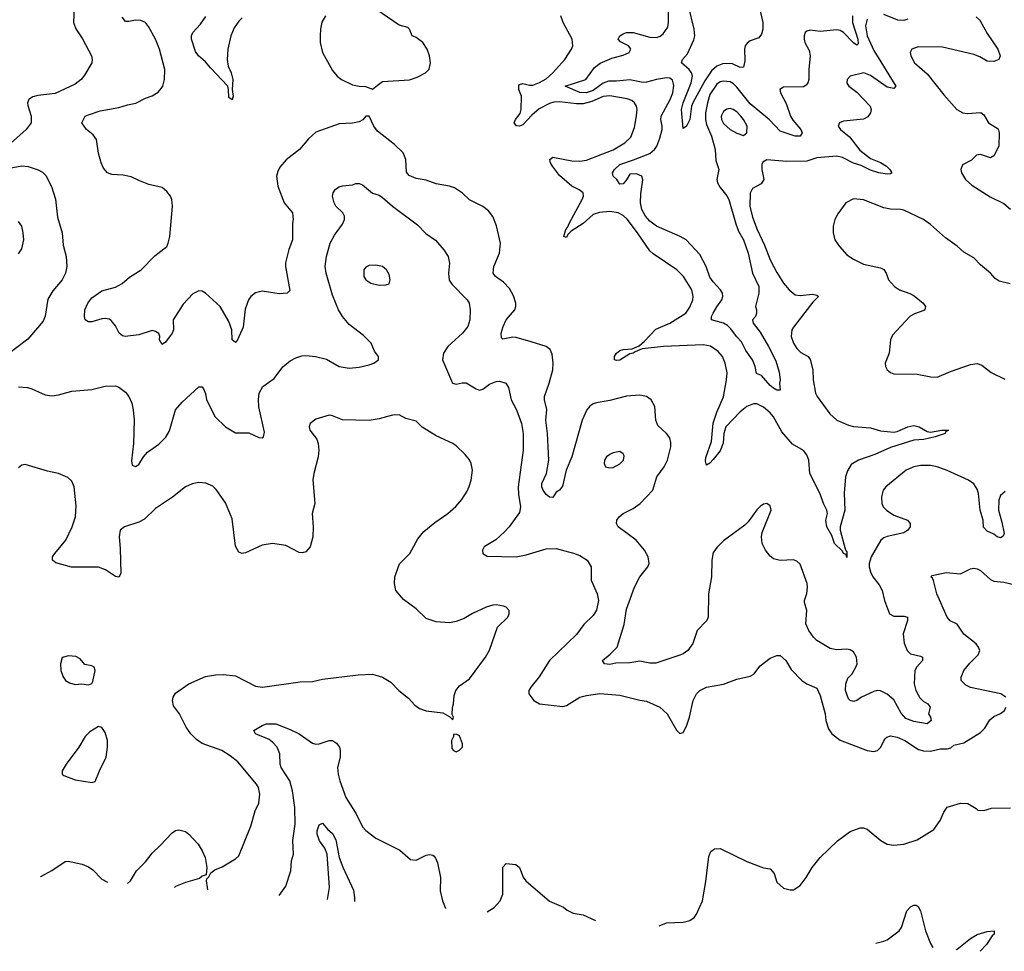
# Model space of a CAD drawing. Header units: inches. Extents: x 1173000 to 1307049, y 522583 to 678455.
# Tile 18 of 256: x 1192857 to 1198752, y 530328 to 535907. Entities that reach past the tile are written whole.
import ezdxf

# ---------------------------------------------------------------- set-up
doc = ezdxf.new("R2010")
doc.units = ezdxf.units.IN
doc.header["$MEASUREMENT"] = 0
doc.layers.add('B1593', color=7, linetype='Continuous')

msp = doc.modelspace()

# ---------------------------------------------------------------- linework, layer by layer
at = {"layer": 'B1593', "color": 5}
for points, elevation in [([(1197842.2, 535930), (1197843.4, 535890), (1197875.9, 535790), (1197877.5, 535762.5), (1197870, 535755.3), (1197848.9, 535768.9), (1197790, 535830.6), (1197770, 535842.4), (1197750, 535847.1), (1197650, 535836), (1197590, 535844.2), (1197570, 535839.5), (1197560.5, 535830), (1197554, 535810), (1197553.7, 535790), (1197558.7, 535770), (1197583.4, 535723.4), (1197589.2, 535690), (1197580.8, 535610), (1197582.6, 535550), (1197576.4, 535530), (1197565.5, 535514.5), (1197550, 535506.3), (1197430, 535502.9), (1197408.4, 535490), (1197412.4, 535470), (1197446.3, 535406.3), (1197471.8, 535330), (1197485.7, 535305.7), (1197533.2, 535250), (1197542.2, 535230), (1197530.4, 535210), (1197499.3, 535210), (1197410, 535239.3), (1197346.9, 535306.9), (1197230, 535403), (1197150, 535502.8), (1197130, 535522.8), (1197110, 535534.3), (1197070, 535539.6), (1197050, 535534.9), (1197030, 535521.8), (1196990, 535459.8), (1196974.5, 535410), (1196963.7, 535350), (1196962.6, 535310), (1196970, 535278.8), (1196999.5, 535210), (1197020.6, 535130), (1197024.4, 535064.4), (1197042, 535010), (1197031.2, 534950), (1197034.7, 534930), (1197050, 534901.5), (1197090, 534852.6), (1197102.5, 534830), (1197144.4, 534684.4), (1197161.5, 534641.5), (1197190.6, 534590), (1197218.5, 534510), (1197244, 534390), (1197282.3, 534310), (1197283.2, 534270), (1197261.7, 534190), (1197269.1, 534170), (1197268.9, 534150), (1197263.1, 534130), (1197245.2, 534110), (1197248.8, 534090), (1197290, 534036.3), (1197340.9, 533950), (1197383.8, 533863.8), (1197403.7, 533796.3), (1197410.3, 533750), (1197406, 533730), (1197410.5, 533689.5), (1197390, 533689.6), (1197370, 533700.7), (1197350, 533716.9), (1197297.5, 533777.5), (1197268.9, 533788.9), (1197261.1, 533830), (1197243.7, 533870), (1197205.4, 533925.4), (1197179.2, 533979.2), (1197149.6, 534009.6), (1197115.5, 534055.5), (1197095.3, 534075.3), (1197070, 534089.5), (1196998.9, 534110), (1196999.8, 534130), (1197009.9, 534150), (1197030, 534187.9), (1197061.8, 534230), (1197067.1, 534250), (1197064.4, 534270), (1197053.5, 534290), (1197010, 534337), (1196990, 534365.7), (1196966.2, 534430), (1196930, 534500.8), (1196846.6, 534590), (1196811.8, 534610), (1196670, 534671.2), (1196630, 534699.9), (1196603.4, 534730), (1196582.3, 534770), (1196573.7, 534810), (1196575.9, 534864.1), (1196588.3, 534948.3), (1196581.6, 534970), (1196550, 534983.5), (1196510, 534983.2), (1196490, 534947.8), (1196470, 534923.6), (1196450, 534922.9), (1196432.5, 534950), (1196411.3, 534971.3), (1196406.6, 534990), (1196417.4, 535010), (1196450, 535041.2), (1196532.2, 535067.8), (1196630, 535107), (1196658.3, 535130), (1196670.9, 535149.1), (1196690, 535198.4), (1196703.4, 535250), (1196704.1, 535270), (1196695.5, 535310), (1196697.3, 535330), (1196750.8, 535430), (1196767.4, 535470), (1196773.7, 535513.7), (1196765.6, 535545.6), (1196750, 535557.3), (1196730, 535560.1), (1196670.3, 535550), (1196610, 535532.8), (1196590, 535531.7), (1196510, 535547.5), (1196430, 535538.5), (1196381.7, 535538.3), (1196350, 535526.9), (1196290, 535483.2), (1196248.7, 535468.7), (1196210.8, 535470.8), (1196123.6, 535510), (1196246.3, 535550), (1196298.5, 535621.5), (1196333, 535647), (1196403.1, 535676.9), (1196470, 535694.2), (1196505.6, 535710), (1196516.9, 535730), (1196510, 535740.7), (1196501.6, 535750), (1196454.1, 535774.1), (1196440.5, 535790), (1196451.1, 535810), (1196470, 535823.2), (1196490, 535830.1), (1196530, 535830.7), (1196630, 535803), (1196670, 535801.5), (1196691.7, 535808.3), (1196710, 535823.1), (1196737, 535863), (1196742.3, 535890), (1196742.3, 536070)], 760), ([(1193185.8, 536030), (1193180.3, 535890), (1193192.7, 535852.7), (1193233.6, 535793.6), (1193287, 535690), (1193291.8, 535670), (1193289.4, 535650), (1193245.6, 535574.4), (1193224.5, 535550), (1193190, 535521.1), (1193070, 535466.3), (1192965.6, 535454.4), (1192935.3, 535444.7), (1192912, 535430), (1192905.1, 535410), (1192906.6, 535393.4), (1192927.1, 535330), (1192926.3, 535290), (1192896.3, 535250), (1192785.4, 535150)], 840), ([(1194689, 535930), (1194667.2, 535892.8), (1194657.6, 535850), (1194655.3, 535810), (1194656.9, 535770), (1194671.2, 535710), (1194730, 535603.8), (1194757.6, 535570), (1194783, 535550), (1194850, 535517.4), (1194890, 535508.8), (1194926.7, 535506.7), (1194970, 535490.6), (1194990, 535506.4), (1195030, 535536.9), (1195192, 535548), (1195237.7, 535562.3), (1195287.8, 535590), (1195308.7, 535611.3), (1195317.2, 535650), (1195310.9, 535690), (1195297.7, 535730), (1195270, 535771.2), (1195230, 535800.5), (1195206.6, 535810), (1195191.3, 535851.3), (1195181.5, 535861.5), (1195130, 535874.5), (1194990, 535971.1)], 820), ([(1197288.6, 535968.6), (1197306.3, 535890), (1197306.3, 535850), (1197298.6, 535821.4), (1197282, 535798), (1197230, 535780.4), (1197212.5, 535767.5), (1197201.2, 535750), (1197197.2, 535730), (1197199, 535661), (1197190, 535622.9), (1197170, 535621.5), (1197123.9, 535643.9), (1197070, 535645.8), (1197030, 535628.4), (1196999, 535601), (1196958.4, 535541.6), (1196886.7, 535410), (1196878.6, 535390), (1196870, 535309.3), (1196850, 535269), (1196830, 535255.3), (1196820.3, 535370), (1196830, 535410.4), (1196878, 535530), (1196884.8, 535570), (1196878.8, 535590), (1196865.3, 535610), (1196819.6, 535650), (1196825.7, 535670), (1196856.1, 535703.9), (1196893.6, 535786.4), (1196899.9, 535810), (1196894.6, 535850), (1196861.5, 535990)], 740), ([(1198174.9, 535910), (1198150, 535902.1), (1198115.4, 535904.6), (1198030, 535938)], 780), ([(1198758.1, 533081.9), (1198730, 533058.3), (1198718.5, 533030), (1198716.6, 532970), (1198737.6, 532897.6), (1198750.9, 532830), (1198744.9, 532815.1), (1198730, 532805.1), (1198710, 532811), (1198690, 532826.4), (1198650, 532843.8), (1198627.4, 532867.4), (1198625.9, 532910), (1198606.7, 532970), (1198597.8, 533070), (1198590, 533095.8), (1198570, 533127.6), (1198536.9, 533150), (1198410, 533208.5), (1198350, 533229.9), (1198310, 533237.6), (1198250, 533237), (1198210, 533229.8), (1198164, 533210), (1198043.2, 533110), (1198027.6, 533090), (1198017.4, 533050), (1198018.4, 533010), (1198027.3, 532990), (1198047.2, 532970), (1198090, 532940.4), (1198172.9, 532910), (1198188.3, 532890), (1198187.8, 532870), (1198175.4, 532850), (1198150, 532833.9), (1198050, 532813.2), (1198030, 532804.9), (1198011.9, 532790), (1197954.9, 532690), (1197943.4, 532650), (1197943.1, 532630), (1197950, 532600.8), (1197965.3, 532570), (1198002.4, 532522.4), (1198020.9, 532490), (1198035.7, 532430), (1198064.7, 532350), (1198090, 532335.8), (1198150, 532336.3), (1198172.6, 532330), (1198172.6, 532310), (1198146.4, 532230), (1198152.7, 532172.7), (1198170.1, 532130.1), (1198190.4, 532110), (1198250, 532096.6), (1198261.3, 532090), (1198263, 532070), (1198228.4, 532031.6), (1198216.1, 532010), (1198211.9, 531930), (1198222.8, 531890), (1198246.2, 531846.2), (1198265.8, 531825.8), (1198294.4, 531810), (1198308.7, 531790), (1198298.2, 531750), (1198311.1, 531730), (1198314.7, 531710), (1198290.1, 531689.9), (1198210, 531704), (1198163.3, 531723.3), (1198134.8, 531754.8), (1198090, 531834.8), (1198050, 531867.9), (1198010, 531887.6), (1197990, 531889.7), (1197970, 531883.5), (1197897.6, 531850), (1197870, 531830.6), (1197850, 531825), (1197830, 531829.8), (1197819.6, 531839.6), (1197802.1, 531890), (1197803.1, 531930), (1197816.2, 531963.8), (1197841.2, 531990), (1197863.9, 532030), (1197871.1, 532050), (1197868.1, 532090), (1197850, 532121.7), (1197830, 532134.6), (1197810, 532138.4), (1197750, 532132.9), (1197710, 532142.7), (1197630, 532189.8), (1197609.2, 532210), (1197581.1, 532250), (1197563.9, 532290), (1197568.9, 532368.9), (1197556.5, 532416.5), (1197556.2, 532430), (1197570, 532471), (1197574.2, 532510), (1197571.5, 532530), (1197530, 532647.3), (1197510, 532665.1), (1197490, 532672.1), (1197410, 532668.7), (1197370, 532679.3), (1197350, 532695.6), (1197322.8, 532730), (1197301.4, 532770), (1197298.2, 532810), (1197303.1, 532836.9), (1197356.3, 532970), (1197350, 532996), (1197330, 533009.4), (1197310, 533005.1), (1197290, 532991.8), (1197270, 532971.8), (1197219.5, 532900.5), (1197199.1, 532880.9), (1197070, 532786), (1197034.4, 532750), (1197010, 532716), (1197001.5, 532670), (1196998.2, 532570), (1196981.8, 532470), (1196979.5, 532330), (1196970.5, 532310), (1196913.4, 532250), (1196887.8, 532172.2), (1196857.1, 532130), (1196830, 532109.7), (1196810, 532101.3), (1196665.3, 532054.7), (1196630, 532054.7), (1196570, 532066.2), (1196510, 532056.7), (1196425.9, 532054.1), (1196390, 532045.7), (1196358, 532050), (1196347.1, 532070), (1196393.2, 532106.8), (1196434, 532150), (1196475.3, 532284.7), (1196490, 532377.3), (1196537.3, 532510), (1196570.7, 532570), (1196618.8, 532630), (1196625.6, 532650), (1196619.3, 532690), (1196598.5, 532730), (1196547.1, 532790), (1196440.7, 532870), (1196429.6, 532890), (1196431.6, 532910), (1196445.6, 532930), (1196470.8, 532949.2), (1196530, 532980.3), (1196572.6, 533010), (1196647.2, 533090), (1196671.8, 533170), (1196716.4, 533230), (1196736.5, 533270), (1196754.6, 533350), (1196755.8, 533375.8), (1196750, 533402.7), (1196729.8, 533429.8), (1196677.3, 533477.3), (1196666.6, 533510), (1196660.4, 533590), (1196638, 533630), (1196610, 533651.1), (1196570, 533659.3), (1196490, 533653.6), (1196390, 533626), (1196310, 533613.3), (1196290, 533606.2), (1196270, 533593), (1196253.1, 533570), (1196225.3, 533510), (1196162, 533290), (1196128.3, 533210), (1196106.8, 533113.2), (1196090, 533089.6), (1196070, 533078), (1196050, 533045.1), (1196030, 533047.6), (1196010, 533063.9), (1195990.5, 533090), (1195982.7, 533110), (1195983.4, 533130), (1196010.6, 533190), (1196024.6, 533270), (1196017.5, 533430), (1196006.3, 533510), (1196012.6, 533572.6), (1195998.3, 533630), (1195999.4, 533650), (1196028, 533730), (1196049, 533810), (1196050.8, 533850), (1196045.2, 533905.2), (1196032.9, 533932.9), (1196010, 533949.7), (1195919.1, 533979.1), (1195830, 534004.5), (1195810, 534006.4), (1195750, 533994.5), (1195742, 534002), (1195739.7, 534030), (1195751.9, 534070), (1195770, 534110.3), (1195821.1, 534170), (1195828.3, 534190), (1195827.1, 534210), (1195813.4, 534253.4), (1195790, 534297.6), (1195754.5, 534334.6), (1195706, 534370), (1195691.2, 534390), (1195696.8, 534430), (1195729.8, 534510.2), (1195736.8, 534570), (1195712.3, 534672.2), (1195690, 534728.7), (1195663.7, 534763.7), (1195629.6, 534789.6), (1195550, 534829.5), (1195508.5, 534868.5), (1195460.4, 534900.4), (1195430, 534911.3), (1195350, 534924), (1195290, 534946), (1195230, 534956.3), (1195190, 534974), (1195173.7, 534993.7), (1195168.6, 535070), (1195154, 535110), (1195100.9, 535160.9), (1194999.2, 535239.2), (1194976.8, 535270), (1194950, 535329), (1194930, 535329.2), (1194911.8, 535308.2), (1194890, 535295.6), (1194850, 535288.2), (1194770, 535284.4), (1194630, 535233), (1194585.7, 535194.3), (1194532.4, 535130), (1194452.5, 535067.5), (1194415.2, 535024.8), (1194402.4, 534997.6), (1194395.8, 534970), (1194403.2, 534910), (1194440.2, 534810), (1194490.3, 534750), (1194495.3, 534710), (1194490.3, 534689.6), (1194491.6, 534590), (1194469.1, 534530.9), (1194449.3, 534450.7), (1194448.1, 534430), (1194474, 534286), (1194458, 534270), (1194410, 534266), (1194310, 534282), (1194268.9, 534271.1), (1194240.7, 534250), (1194226.4, 534230), (1194207, 534173), (1194194.8, 534065.2), (1194161.3, 533990), (1194150, 533974.5), (1194129.9, 533990), (1194128, 534050), (1194110, 534100.7), (1194056.8, 534190), (1193970, 534268.7), (1193950, 534281.5), (1193930, 534284.4), (1193893.7, 534266.3), (1193836.2, 534203.8), (1193777.1, 534110), (1193777.8, 534050), (1193770.7, 534029.3), (1193730, 533977), (1193710, 533962), (1193693.6, 533990), (1193696.9, 534010), (1193690, 534029), (1193670, 534040.7), (1193650, 534045.6), (1193570, 534020.4), (1193489.8, 534009.8), (1193473.2, 534013.2), (1193453.6, 534030), (1193430, 534074), (1193405.1, 534105.1), (1193393, 534113), (1193370, 534118.3), (1193350, 534115.6), (1193290, 534097.4), (1193270, 534097.6), (1193249.8, 534109.7), (1193245.4, 534130), (1193248.2, 534170), (1193266, 534210), (1193290, 534241.3), (1193350, 534282.8), (1193430, 534305.2), (1193470, 534328.4), (1193514.6, 534365.4), (1193584.7, 534410), (1193667, 534493), (1193737.5, 534550), (1193747.2, 534570), (1193755.3, 534610), (1193772, 534790), (1193768.6, 534830), (1193760.4, 534850), (1193739.1, 534879.1), (1193710, 534903.1), (1193630, 534921.1), (1193570, 534943.5), (1193525.7, 534965.7), (1193476.6, 534976.6), (1193410, 534980.9), (1193384, 534990), (1193358.9, 535018.9), (1193345.1, 535050), (1193330, 535108), (1193318, 535190), (1193297.1, 535217.1), (1193257.2, 535250), (1193229.4, 535290), (1193249.7, 535330), (1193270, 535338), (1193338.6, 535361.4), (1193450, 535381.4), (1193501.9, 535398.1), (1193552.7, 535407.3), (1193610, 535438), (1193650, 535452.2), (1193686.1, 535473.9), (1193705.3, 535494.7), (1193714.7, 535510), (1193724.7, 535550), (1193726.4, 535610), (1193693.5, 535730), (1193670.6, 535790.6), (1193627.6, 535867.6), (1193609.8, 535889.7), (1193581.7, 535901.7), (1193550, 535904.7), (1193510, 535896), (1193490, 535897.4), (1193470, 535922.7)], 820), ([(1194190, 535919.2), (1194170, 535897.7), (1194141.9, 535858.1), (1194120.6, 535810), (1194103.1, 535730), (1194099.8, 535670), (1194105.2, 535630), (1194123.2, 535590), (1194133, 535550), (1194130.3, 535490.3), (1194136, 535450), (1194130, 535426.6), (1194110, 535442), (1194108.4, 535488.4), (1194102.9, 535510), (1193998.9, 535618.9), (1193970, 535655.6), (1193927.6, 535690), (1193910, 535717.2), (1193885.3, 535790), (1193885.6, 535810), (1193893, 535830), (1193940.1, 535879.9), (1193972.7, 535927.3)], 780), ([(1197930, 535909.7), (1197920.1, 535870), (1197930.1, 535810), (1197970, 535723.7), (1198103.5, 535510), (1198090, 535495.8), (1198050, 535502.4), (1197950, 535573.9), (1197910.4, 535589.6), (1197830, 535569.6), (1197810.4, 535550), (1197810, 535527.7), (1197821.3, 535510), (1197870, 535474.3), (1197948.7, 535390), (1197954.6, 535370), (1197951.6, 535350), (1197935.2, 535324.8), (1197910, 535311.1), (1197790, 535299.7), (1197764.9, 535290), (1197756.4, 535270), (1197770.4, 535250), (1197825.4, 535205.4), (1197886.3, 535126.3), (1197950, 535076.1), (1198010, 535053), (1198046, 535030), (1198066.9, 535010), (1198078, 534990), (1198070, 534983.5), (1198050, 534981.4), (1198001.6, 534990), (1197950, 535006.4), (1197894.3, 535034.3), (1197850, 535048.5), (1197782.5, 535082.5), (1197750, 535090), (1197630, 535079.9), (1197570, 535060.2), (1197450, 535058.9), (1197330, 535067.6), (1197305.5, 535054.5), (1197300.6, 535039.4), (1197300.8, 535010), (1197313.1, 534950), (1197295.8, 534924.2), (1197244.2, 534895.8), (1197230.9, 534869.1), (1197228.4, 534790), (1197244.2, 534724.2), (1197271.6, 534650), (1197317.2, 534557.1), (1197350.2, 534470), (1197390, 534393.7), (1197430, 534330.4), (1197464.2, 534290), (1197499.7, 534259.7), (1197530, 534255.4), (1197603.4, 534263.4), (1197630, 534257.4), (1197638.7, 534250), (1197604.8, 534215.2), (1197490, 534065.1), (1197480.3, 534050), (1197475.8, 534010), (1197489.3, 533970), (1197510, 533938.3), (1197534, 533914), (1197578.3, 533890), (1197590, 533872.4), (1197604.8, 533810), (1197607, 533750), (1197620.9, 533670), (1197631, 533650), (1197706.5, 533546.5), (1197750, 533509.3), (1197819.2, 533479.2), (1197850, 533471.7), (1197950, 533462.6), (1198010, 533445), (1198090, 533438.1), (1198110, 533441.2), (1198173.7, 533470), (1198210, 533477.7), (1198241.3, 533470), (1198290, 533441.3), (1198310, 533436.8), (1198378, 533450), (1198418, 533450), (1198400.3, 533439.7), (1198398.4, 533430), (1198337.3, 533410), (1198270, 533393.3), (1198210, 533389.1), (1198070, 533345.3), (1197976.8, 533303.2), (1197878.3, 533270), (1197836.1, 533243.9), (1197813.5, 533206.5), (1197801.6, 533170), (1197792.9, 533072.9), (1197796.4, 532970), (1197770.2, 532870), (1197769.2, 532850), (1197799.4, 532739.4), (1197804.7, 532724.7), (1197810, 532722), (1197810, 532687.3), (1197804.4, 532704.4), (1197790, 532711.6), (1197784.1, 532724.1), (1197736.1, 532770), (1197718.9, 532818.9), (1197690.4, 532870), (1197684.3, 532910), (1197694.1, 532950), (1197689.2, 532970), (1197669.1, 533009.1), (1197648.9, 533068.9), (1197588.2, 533190), (1197582, 533270), (1197570, 533301.1), (1197550, 533327), (1197484.9, 533364.9), (1197419.2, 533439.2), (1197369.8, 533530), (1197350, 533553.2), (1197310, 533587), (1197270, 533607.1), (1197250, 533607.7), (1197210, 533591), (1197170, 533559.6), (1197085.2, 533470), (1197073.4, 533430), (1197068.3, 533371.7), (1197050, 533326.3), (1197010, 533273), (1196990, 533251.6), (1196970, 533239.3), (1196963.9, 533263.9), (1196965.9, 533285.9), (1196998.6, 533381.4), (1197010, 533490.4), (1197030, 533556.4), (1197070.5, 533649.5), (1197089.8, 533750), (1197091.9, 533791.9), (1197080.4, 533850), (1197064, 533890), (1197039.4, 533919.4), (1196992.3, 533952.3), (1196950, 533961.1), (1196711, 533951), (1196583.8, 533936.2), (1196541.2, 533918.8), (1196530.3, 533910), (1196510, 533905.4), (1196450, 533868.8), (1196430, 533866.1), (1196418.3, 533870), (1196418.4, 533890), (1196431.2, 533910), (1196450, 533925.8), (1196470, 533932.3), (1196524.2, 533935.8), (1196566.4, 533953.6), (1196598.7, 533981.3), (1196665.2, 534054.8), (1196749.7, 534090), (1196845.7, 534150), (1196870, 534186.7), (1196887.7, 534230), (1196889.8, 534250), (1196881.5, 534290), (1196832, 534370), (1196791.1, 534410), (1196650, 534504.5), (1196630, 534522.2), (1196557, 534630), (1196493.4, 534713.4), (1196470, 534734.8), (1196439.7, 534750), (1196390, 534758.5), (1196328.2, 534751.8), (1196290, 534740.7), (1196230, 534687.4), (1196159.5, 534640.5), (1196139.5, 534620.5), (1196130, 534603.5), (1196116, 534610), (1196127.4, 534650), (1196137.7, 534662.3), (1196148.6, 534690), (1196224.3, 534830), (1196232.1, 534850), (1196230.8, 534870), (1196207.6, 534887.6), (1196162.4, 534910), (1196090, 534974.6), (1196047, 535030), (1196036, 535050), (1196031.8, 535070), (1196050, 535084.9), (1196162, 535062), (1196210, 535060.9), (1196250, 535066.3), (1196410, 535128.6), (1196479.7, 535170), (1196515.2, 535204.8), (1196537.3, 535262.7), (1196550.9, 535330.9), (1196553.3, 535370), (1196549.8, 535389.8), (1196538.4, 535410), (1196522.5, 535422.5), (1196494.1, 535434.1), (1196390, 535452.4), (1196350, 535447.5), (1196282.4, 535417.6), (1196230, 535403.9), (1196190, 535403.2), (1196090, 535415.9), (1196054.4, 535414.4), (1196030, 535406.5), (1195966.6, 535373.4), (1195923.6, 535336.4), (1195870, 535277.3), (1195850, 535268.9), (1195831.1, 535271.1), (1195817.4, 535290), (1195825.1, 535310), (1195853.4, 535346.6), (1195858.7, 535370), (1195860.7, 535450), (1195846.4, 535490), (1195845.9, 535514.1), (1195850, 535519.3), (1195870, 535524.6), (1195910, 535515.5), (1195930, 535516.2), (1195970, 535530.9), (1196010, 535554), (1196049.8, 535590), (1196121.4, 535670), (1196160.9, 535730), (1196168.8, 535751.2), (1196165.8, 535790), (1196111.7, 535890), (1196098, 535930)], 780), ([(1198584, 535924), (1198605.1, 535905.1), (1198650, 535824.2), (1198714, 535730), (1198726.7, 535690), (1198719.1, 535670), (1198690, 535656.9), (1198650, 535659.8), (1198605.4, 535685.4), (1198570, 535699.1), (1198382.5, 535742.5), (1198235.4, 535744.6), (1198197.4, 535730), (1198188.6, 535711.4), (1198192.3, 535690), (1198214, 535650), (1198290, 535583.2), (1198390, 535456.6), (1198468.1, 535370), (1198504.2, 535350), (1198530, 535345.3), (1198612.3, 535352.3), (1198630, 535338), (1198657.1, 535290), (1198714.3, 535254.3), (1198721.5, 535230), (1198720.2, 535150), (1198690, 535091.2), (1198670, 535079.7), (1198610, 535100.8), (1198584.9, 535095.1), (1198554.6, 535065.4), (1198502.2, 535037.8), (1198491.5, 535010), (1198495.8, 534990), (1198519.6, 534950), (1198557, 534917), (1198667.4, 534847.4), (1198750, 534806.7), (1198790, 534772.4)], 820), ([(1192750, 535009.5), (1192870, 535031.9), (1192908.8, 535028.8), (1192968.7, 535008.7), (1192994.3, 534994.3), (1193013.7, 534973.7), (1193048.7, 534908.7), (1193071.8, 534831.8), (1193084.2, 534724.2), (1193111.9, 534630), (1193116.8, 534556.8), (1193135.4, 534490), (1193139.7, 534430), (1193131.2, 534390), (1193111.3, 534350), (1193055.8, 534284.2), (1193026.6, 534233.4), (1193010, 534131.3), (1192997.5, 534102.5), (1192905.7, 533994.3), (1192790, 533906)], 840), ([(1192850, 533707.8), (1192904.2, 533704.2), (1192930, 533697), (1193010, 533660.5), (1193050, 533655.4), (1193090, 533660.5), (1193170, 533682), (1193290, 533693), (1193370, 533712.6), (1193430, 533715.1), (1193450, 533707.3), (1193490, 533677.6), (1193510.7, 533650.7), (1193528.4, 533610), (1193537.2, 533570), (1193543.1, 533510), (1193538.3, 533370), (1193526, 533266), (1193530, 533239), (1193550, 533232), (1193570, 533244.2), (1193598.3, 533290), (1193622.4, 533317.6), (1193690, 533364.7), (1193733.1, 533406.9), (1193754.9, 533445.1), (1193790.4, 533570), (1193830, 533617), (1193930, 533708.7), (1193950, 533708.7), (1193957.5, 533697.5), (1193969.4, 533669.4), (1193976.3, 533630), (1194028.3, 533530), (1194090, 533468.3), (1194150, 533434), (1194230, 533432.3), (1194290, 533404.5), (1194310, 533403.7), (1194317.3, 533410), (1194323, 533437), (1194289.3, 533589.3), (1194287.4, 533632.6), (1194291.7, 533670), (1194312.7, 533710), (1194380.9, 533759.1), (1194431.8, 533828.2), (1194476.2, 533863.8), (1194510, 533882.9), (1194546, 533894), (1194570, 533896.9), (1194629, 533891), (1194693.5, 533873.5), (1194770, 533829.6), (1194830, 533819.6), (1194890, 533825.6), (1194950, 533840.9), (1194978, 533850), (1195004.7, 533870), (1195004.7, 533890), (1194981.6, 533921.6), (1194961.6, 533970), (1194915.3, 534015.3), (1194830, 534081.7), (1194789, 534130), (1194766.5, 534170), (1194730, 534257.3), (1194692.3, 534390), (1194686.9, 534430), (1194693.5, 534490), (1194716.9, 534570), (1194742.4, 534617.6), (1194790, 534682), (1194801.1, 534710), (1194802, 534730), (1194792.4, 534750), (1194750.4, 534790), (1194740.3, 534810), (1194730.5, 534850), (1194734, 534870), (1194748.1, 534891.9), (1194770, 534906), (1194790, 534912.3), (1194850, 534919.3), (1194870, 534926), (1194890, 534926), (1194910, 534918), (1194970, 534869.5), (1195010, 534856.9), (1195030, 534843.5), (1195090, 534791.2), (1195238, 534678), (1195288, 534627.9), (1195346.5, 534586.5), (1195396.9, 534530), (1195422.4, 534490), (1195429.7, 534450), (1195425, 534390), (1195428.4, 534348.4), (1195443.7, 534323.7), (1195535.8, 534230), (1195548.2, 534210), (1195554.7, 534170), (1195552.6, 534110), (1195540.5, 534070), (1195508.2, 534030), (1195421.3, 533950), (1195394.3, 533910), (1195389.6, 533870), (1195449.4, 533730), (1195470, 533724.5), (1195507, 533733), (1195530, 533732.8), (1195590, 533696.3), (1195610, 533689.5), (1195630, 533695.1), (1195670, 533724.2), (1195710, 533741.6), (1195730, 533742.9), (1195768.7, 533730), (1195784.5, 533704.5), (1195799.1, 533630), (1195830.9, 533570), (1195861, 533490), (1195872, 533430), (1195871.8, 533330), (1195841.2, 533110), (1195843.5, 533063.5), (1195855.1, 532990), (1195850, 532956), (1195788.7, 532871.3), (1195759.8, 532840.2), (1195707.1, 532792.9), (1195638, 532750), (1195627.6, 532730), (1195629.4, 532710), (1195655.6, 532695.6), (1195830, 532689.8), (1195890, 532702.3), (1196010, 532738.7), (1196070, 532741.1), (1196173.6, 532713.6), (1196210, 532698.4), (1196255.1, 532670), (1196279.3, 532630), (1196279.5, 532550), (1196315.1, 532470), (1196323.1, 532430), (1196310, 532370.8), (1196290, 532338.4), (1196235.6, 532284.5), (1196190, 532225.3), (1196029.7, 532070), (1195967.2, 531972.8), (1195918, 531910), (1195906, 531890), (1195905.2, 531870), (1195935.1, 531830), (1195969, 531810), (1196110, 531793.6), (1196130, 531800.7), (1196210, 531849.7), (1196250, 531861.1), (1196330, 531872.9), (1196450, 531863.1), (1196570, 531832.1), (1196610, 531826), (1196690, 531789.7), (1196733.7, 531750), (1196790, 531652.7), (1196810, 531632.7), (1196830, 531639), (1196850, 531676), (1196867.6, 531730), (1196888.9, 531830), (1196910, 531869.4), (1196929.2, 531890.8), (1196970, 531909.7), (1197071.8, 531928.2), (1197150, 531958.4), (1197230, 531976.2), (1197251.7, 531988.3), (1197290, 532037.2), (1197350, 532084), (1197390, 532099), (1197410, 532099), (1197444, 532070), (1197475.9, 532015.9), (1197539.3, 531950), (1197569.2, 531930), (1197630, 531904.5), (1197650, 531859.3), (1197678.7, 531750), (1197683.1, 531710), (1197700, 531660), (1197718.7, 531630), (1197770, 531592.6), (1197930, 531531.3), (1197970, 531524), (1197993.4, 531530), (1198010.3, 531549.7), (1198038.2, 531601.8), (1198048.4, 531611.6), (1198070, 531618.5), (1198110, 531611.7), (1198155.8, 531590), (1198237.7, 531537.7), (1198267.9, 531527.9), (1198310, 531527.6), (1198370, 531541.8), (1198410, 531540.2), (1198432.8, 531547.1), (1198450, 531563.1), (1198510, 531577.4), (1198610, 531638), (1198634.5, 531665.5), (1198665.5, 531714.5), (1198690, 531733.6), (1198730, 531751.8), (1198751.7, 531768.3), (1198763.8, 531790)], 840), ([(1198786.2, 534326.2), (1198721.9, 534341.9), (1198697.1, 534357.1), (1198668.8, 534390), (1198610, 534438.9), (1198570, 534482.2), (1198510, 534515.8), (1198470, 534551.2), (1198400.3, 534600.3), (1198310, 534680.5), (1198267.7, 534710), (1198150, 534766.4), (1198130, 534771.2), (1198070, 534772.2), (1198030, 534780.9), (1197910, 534828.5), (1197850, 534834.8), (1197802.6, 534810), (1197754.8, 534745.2), (1197738, 534710), (1197727.2, 534670), (1197728.3, 534630), (1197737.2, 534590), (1197764.7, 534550), (1197810, 534499), (1197850, 534472.4), (1197910, 534443.9), (1198010, 534421.6), (1198030, 534411.1), (1198044.2, 534390), (1198058.6, 534350), (1198094.3, 534310), (1198124.4, 534290), (1198187.1, 534267.1), (1198212.9, 534252.9), (1198266.7, 534210), (1198280.8, 534190), (1198275.3, 534170), (1198270, 534166), (1198213.7, 534146.3), (1198186, 534130), (1198082.5, 534017.5), (1198070.3, 533989.7), (1198062, 533910), (1198039.5, 533850), (1198041.1, 533830), (1198050.4, 533810), (1198070, 533794), (1198090, 533786.5), (1198230, 533784.4), (1198311.3, 533768.7), (1198350, 533766), (1198430, 533800.3), (1198550, 533842.8), (1198590, 533849.1), (1198617.6, 533837.6), (1198673.6, 533793.7), (1198755.1, 533755.1)], 820), ([(1192850, 534504.9), (1192870, 534536), (1192881.6, 534590), (1192878.7, 534630), (1192869.4, 534670), (1192850, 534698)], 860), ([(1193984.6, 530695.5), (1193981.2, 530710), (1193975.3, 530750), (1193978, 530762), (1193990, 530774), (1194002, 530798), (1194024.7, 530815.3), (1194070, 530834.8), (1194150, 530882.8), (1194170, 530901), (1194241.7, 531078.3), (1194267, 531170), (1194290, 531216), (1194296, 531270), (1194286.9, 531310), (1194274.3, 531330), (1194162.9, 531462.9), (1194118.4, 531498.4), (1194067, 531530), (1193950, 531573.2), (1193916.3, 531596.3), (1193881.7, 531630), (1193853.7, 531670), (1193813.3, 531750), (1193777.5, 531797.5), (1193771.3, 531830), (1193775.6, 531850), (1193790, 531873.4), (1193870, 531930.5), (1193970, 531974), (1194030, 531984.9), (1194074.9, 531985.1), (1194150, 531977.4), (1194270, 531915.5), (1194310.4, 531910.4), (1194537.1, 531942.9), (1194610, 531944.9), (1194670, 531958.4), (1194883.1, 531983.1), (1194970, 531988.5), (1195030, 531970.4), (1195079.2, 531939.2), (1195127.3, 531890), (1195184.9, 531844.9), (1195222.9, 531802.9), (1195250, 531782), (1195290, 531767.7), (1195390, 531756), (1195432.7, 531732.7), (1195450, 531714), (1195455.3, 531730), (1195447.3, 531747.3), (1195449.1, 531789.1), (1195455.1, 531810), (1195458.9, 531861.1), (1195469.3, 531890), (1195490, 531917.3), (1195550, 531959.1), (1195645.6, 532090), (1195670, 532131), (1195718, 532270), (1195779, 532330), (1195788.7, 532350), (1195788.7, 532370), (1195769.3, 532389.3), (1195754.8, 532394.8), (1195710, 532402.7), (1195690, 532400.9), (1195650, 532389.3), (1195568.6, 532351.4), (1195518.4, 532321.6), (1195470, 532302.7), (1195430, 532295.1), (1195350, 532300.9), (1195290, 532322), (1195230, 532378.7), (1195155.6, 532435.6), (1195110, 532489.2), (1195101.7, 532530), (1195103.5, 532570), (1195131.2, 532648.8), (1195192.3, 532710), (1195241.7, 532798.3), (1195276.9, 532843.1), (1195343.3, 532896.7), (1195420.7, 532950), (1195467.6, 532992.4), (1195505.1, 533034.9), (1195536, 533084), (1195547.3, 533112.7), (1195559.7, 533150), (1195568, 533210), (1195560.5, 533250), (1195551.1, 533271.1), (1195524.2, 533304.2), (1195470, 533356), (1195450, 533369.4), (1195350, 533414.5), (1195267.3, 533467.2), (1195230, 533502.9), (1195170, 533518.4), (1195130, 533541.3), (1195090, 533538.9), (1195010, 533516.3), (1194950, 533508), (1194790, 533511.3), (1194730, 533535.1), (1194710, 533538.7), (1194630, 533515.1), (1194596.3, 533490), (1194590.5, 533470), (1194593.4, 533450), (1194636.2, 533396.2), (1194644.9, 533370), (1194648.7, 533330), (1194643.7, 533290), (1194617.6, 533190), (1194612.5, 533152.5), (1194624.9, 533010), (1194607.7, 532950), (1194614.4, 532870), (1194612.2, 532810), (1194596.4, 532750), (1194570, 532720.7), (1194550, 532715.6), (1194530, 532717.6), (1194450, 532758.7), (1194370, 532771.5), (1194310, 532760.5), (1194210, 532715.1), (1194190, 532711.6), (1194170, 532719.5), (1194150, 532755.3), (1194130, 532919), (1194090, 533013.2), (1194033.4, 533093.4), (1194013.6, 533113.6), (1193972.1, 533132.1), (1193930, 533135.1), (1193890, 533127), (1193850, 533109.5), (1193772.6, 533047.4), (1193670, 532980.7), (1193604.4, 532915.6), (1193570, 532898.7), (1193484.7, 532870), (1193458.8, 532850), (1193453, 532810), (1193459.9, 532739.9), (1193462.8, 532590), (1193450, 532569.2), (1193430, 532573.2), (1193372.1, 532612.1), (1193330, 532629.4), (1193168.5, 532628.4), (1193073.8, 532653.8), (1193053.2, 532670), (1193054.5, 532690), (1193067.3, 532710), (1193133.6, 532790), (1193171.5, 532870), (1193191.2, 532930), (1193195.2, 532995.2), (1193184.5, 533110), (1193170, 533144), (1193146.3, 533166.3), (1193090, 533189.4), (1193023.3, 533203.3), (1192890, 533244.5), (1192870, 533239.3), (1192850, 533222.7)], 860), ([(1198762, 531850), (1198731, 531870), (1198550, 531907.2), (1198522.5, 531922.5), (1198494, 531950), (1198493.4, 531970), (1198510.4, 532010), (1198545.4, 532054.6), (1198596.4, 532103.6), (1198604.9, 532130), (1198598, 532150), (1198583.7, 532170), (1198510, 532227), (1198470, 532288.2), (1198427.6, 532307.6), (1198410.5, 532330), (1198348.4, 532470), (1198328, 532548), (1198322, 532562), (1198312, 532570), (1198321, 532579), (1198403.9, 532596.1), (1198490, 532588), (1198550, 532618.5), (1198570, 532622.6), (1198590, 532618.9), (1198610, 532608), (1198670, 532554), (1198690, 532544.2), (1198750, 532539.4), (1198810, 532525.5)], 840), ([(1194411, 530661.9), (1194450, 530719.1), (1194481.1, 530810), (1194484.7, 530870), (1194496.8, 530910), (1194492.2, 530992.2), (1194505.9, 531090), (1194504.5, 531190), (1194491.3, 531290), (1194474.1, 531350), (1194423.4, 531430), (1194416.5, 531450), (1194414, 531510), (1194398.4, 531550), (1194370, 531581.5), (1194350, 531596), (1194269, 531630), (1194259, 531650), (1194310, 531680.9), (1194335.3, 531690), (1194390, 531690.3), (1194477.4, 531657.4), (1194530.2, 531630.2), (1194610, 531574), (1194630, 531568.7), (1194650, 531570.4), (1194710.3, 531590.4), (1194730.3, 531590.3), (1194754.6, 531574.6), (1194771.4, 531551.4), (1194776.5, 531530), (1194775.3, 531490), (1194760.4, 531430), (1194763.1, 531390), (1194773.7, 531350), (1194810.4, 531250), (1194871.6, 531151.6), (1194910, 531073), (1194930, 531052.4), (1194990, 531006.4), (1195134, 530934), (1195198, 530878), (1195230, 530873.4), (1195290, 530904.4), (1195310, 530908.2), (1195330, 530904.9), (1195338, 530898), (1195347, 530887), (1195358, 530858), (1195377.1, 530770), (1195375.5, 530690), (1195387.7, 530630), (1195405.5, 530590), (1195411.2, 530583.9)], 840), ([(1196686.6, 530480.1), (1196730, 530498), (1196830, 530503), (1196870, 530513.4), (1196895.1, 530530), (1196910, 530551), (1196946, 530630), (1196965.4, 530745.4), (1196983, 530897), (1196994.2, 530925.8), (1197018, 530942), (1197050, 530944.9), (1197210, 530866), (1197310, 530827.3), (1197350, 530822.8), (1197373.7, 530793.7), (1197390, 530742.8), (1197430, 530707.3), (1197470, 530696.3), (1197490, 530697.3), (1197530, 530722.8), (1197566, 530770), (1197602.7, 530830), (1197650, 530891), (1197754, 530990), (1197830, 531044.9), (1197890, 531068), (1197910, 531067.7), (1197930, 531060.7), (1198012.3, 530992.3), (1198050.4, 530970.4), (1198090, 530963), (1198150, 530970.4), (1198230, 530996.4), (1198330, 531058.4), (1198369, 531111), (1198390, 531160.7), (1198410, 531190.7), (1198490, 531214.8), (1198534.4, 531214.4), (1198583.6, 531183.6), (1198592.7, 531172.7), (1198630, 531172), (1198674.6, 531185.4), (1198790, 531187.7)], 840), ([(1193502.1, 530733.6), (1193520.9, 530750), (1193556.2, 530810), (1193610, 530863.8), (1193650, 530915.5), (1193698.9, 530961.1), (1193770, 531038.8), (1193790, 531051), (1193810, 531056), (1193850, 531046), (1193870, 531030.8), (1193926.8, 530970), (1193950.8, 530930), (1193966.8, 530890), (1193978, 530830), (1193974, 530786), (1193950, 530778), (1193934.8, 530765.2), (1193850, 530740.7), (1193790, 530716.2), (1193784.2, 530711.3)], 860), ([(1194700.7, 530639.2), (1194713, 530710), (1194698.9, 530910), (1194685.1, 530945.1), (1194652.8, 530990), (1194638.5, 531030), (1194637.7, 531050), (1194650, 531084.9), (1194670, 531096.3), (1194699.6, 531059.6), (1194730, 531034.4), (1194750, 530994.9), (1194771, 530890), (1194791.6, 530831.6), (1194855.1, 530695.1), (1194861.8, 530650), (1194861.7, 530626.7)], 820), ([(1192982.6, 530774.6), (1192984.3, 530775.8), (1193050, 530811.6), (1193130, 530866), (1193148.6, 530868.6), (1193231, 530850), (1193270, 530834.4), (1193296.1, 530816.1), (1193350, 530760.7), (1193382.1, 530743)], 860), ([(1195655.4, 530564.9), (1195697.6, 530590), (1195734.3, 530630), (1195749.7, 530670), (1195750, 530831.3), (1195770, 530853.4), (1195828, 530848), (1195850.4, 530830.4), (1195871.8, 530771.8), (1195888.2, 530750), (1196029, 530629), (1196112.8, 530592.8), (1196134.4, 530574.4), (1196170, 530556), (1196230, 530546.8), (1196304.2, 530512)], 840), ([(1197982.6, 530377.3), (1198030, 530388.4), (1198050, 530398), (1198122.7, 530450), (1198137, 530470), (1198168.5, 530571.5), (1198190, 530595.5), (1198210, 530605.5), (1198224.9, 530604.9), (1198236.7, 530596.7), (1198250, 530571), (1198280.2, 530450), (1198310, 530374.8), (1198323.6, 530350.5)], 820), ([(1198464.3, 530339.5), (1198470, 530341.7), (1198550, 530405.3), (1198590, 530428.4), (1198650, 530446.8), (1198692, 530450), (1198690.8, 530430), (1198679.1, 530420.9), (1198644.4, 530370), (1198607.5, 530328.3)], 820)]:
    msp.add_lwpolyline(points, dxfattribs=dict(at, elevation=elevation))
for points, elevation in [([(1197110, 535374.8), (1197090, 535371.8), (1197070, 535357.7), (1197056.5, 535330), (1197058, 535310), (1197070, 535285.5), (1197110, 535249.1), (1197150, 535227), (1197190, 535213.4), (1197209.6, 535230.4), (1197213.3, 535270), (1197191.6, 535310), (1197175.3, 535330), (1197150, 535356.5), (1197129.2, 535370)], 780), ([(1194990, 534438), (1194950, 534434.5), (1194930, 534426), (1194918, 534410), (1194917.1, 534370), (1194930.6, 534350), (1194958.8, 534330), (1195010, 534317.1), (1195050, 534319.1), (1195070, 534326), (1195075.1, 534350), (1195070, 534382), (1195052.7, 534410), (1195030, 534429.2)], 860), ([(1196450, 533322), (1196410, 533314), (1196390, 533304), (1196370, 533288.7), (1196358.8, 533270), (1196356, 533250), (1196364.7, 533230), (1196390, 533222.8), (1196410, 533224.9), (1196450, 533246.8), (1196472.7, 533270), (1196475.5, 533295.5), (1196470, 533308)], 840), ([(1193150, 532097.2), (1193111.3, 532088.7), (1193101, 532050), (1193102.8, 532010), (1193115.3, 531975.3), (1193130.9, 531950.9), (1193155.3, 531935.3), (1193190, 531926.8), (1193230, 531931), (1193270, 531924.7), (1193290, 531932), (1193295.1, 531944.9), (1193309.3, 532010), (1193304, 532030), (1193290, 532038), (1193246.6, 532046.6), (1193220.2, 532080.2), (1193194.2, 532094.2)], 880), ([(1193330, 531674), (1193278, 531642), (1193250, 531615.3), (1193211, 531550), (1193136, 531450), (1193112, 531410), (1193112, 531390), (1193122, 531382), (1193190, 531354.8), (1193290, 531338.8), (1193310, 531346), (1193335.1, 531410), (1193375.1, 531490), (1193382.7, 531550), (1193382.7, 531590), (1193370, 531638), (1193350, 531668)], 880), ([(1195470, 531628), (1195454, 531626), (1195454, 531614), (1195442, 531590), (1195443.6, 531543.6), (1195454, 531530), (1195470, 531522), (1195490, 531532), (1195508, 531550), (1195508.7, 531570), (1195490, 531618)], 860)]:
    msp.add_lwpolyline(points, close=True, dxfattribs=dict(at, elevation=elevation))

doc.saveas('drawing.dxf')
